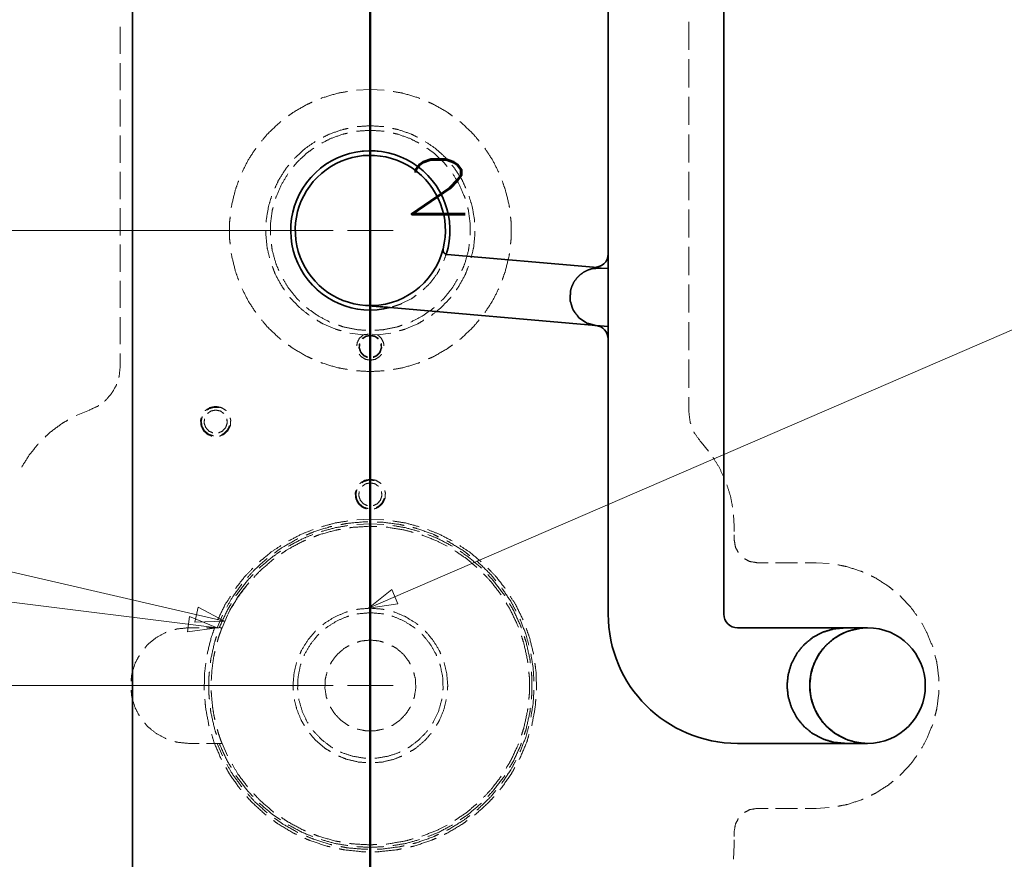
# Model space of a CAD drawing. Header units: millimetres. Extents: x 0 to 1189, y 0 to 841.
# Tile 8 of 28: x 386 to 494, y 360 to 452. Entities that reach past the tile are written whole.
import ezdxf

# ---------------------------------------------------------------- set-up
doc = ezdxf.new("R2010")
doc.units = ezdxf.units.MM
doc.layers.add('1', color=7, linetype='Continuous')
doc.styles.add('mdcsolid', font='simplex.shx')

msp = doc.modelspace()

# ---------------------------------------------------------------- linework, layer by layer
at = {"layer": '1', "color": 4, "linetype": 'Continuous', "lineweight": 13}
for p, q in [((424.42, 232.68), (424.42, 653.52)), ((420.34, 428.6), (276.92, 428.6)), ((420.34, 378.6), (276.92, 378.6))]:
    msp.add_line(p, q, dxfattribs=at)
at = {"layer": '1', "color": 253, "linetype": 'Continuous', "lineweight": 35}
for p, q in [((398.27, 570.75), (398.27, 326.04)), ((450.57, 426.04), (450.57, 516.65)), ((463.27, 386.45), (463.27, 470.5)), ((448.94, 424.55), (432.86, 425.95)), ((450.57, 426.04), (450.57, 424.4)), ((450.57, 424.4), (449.81, 424.47)), ((423.9, 420.36), (423.91, 420.36)), ((426.62, 420.12), (449.2, 418.15)), ((449.25, 418.14), (450.57, 418.03)), ((450.57, 418.03), (450.57, 416.65)), ((450.57, 386.45), (450.57, 416.65)), ((479.07, 384.95), (464.77, 384.95)), ((478.79, 384.94), (476.57, 384.94)), ((476.97, 384.59), (476.95, 384.58)), ((476.95, 372.61), (476.96, 372.61)), ((479.07, 372.25), (464.77, 372.25)), ((476.57, 372.25), (478.79, 372.25))]:
    msp.add_line(p, q, dxfattribs=at)
at = {"layer": '1', "color": 1, "linetype": 'Continuous', "lineweight": 50}
for p, q in [((424.42, 451.11), (424.42, 454.08)), ((424.42, 451.29), (424.42, 436.75)), ((424.42, 447.15), (424.42, 450.12)), ((424.42, 428.34), (424.42, 446.16)), ((424.42, 435.95), (424.42, 433.52)), ((424.42, 432.72), (424.42, 430.29)), ((424.42, 429.49), (424.42, 422.22)), ((424.42, 424.38), (424.42, 427.35)), ((424.42, 420.42), (424.42, 423.39)), ((424.42, 422.22), (424.42, 413.89)), ((424.42, 401.61), (424.42, 419.43)), ((424.42, 412.96), (424.42, 410.18)), ((424.42, 409.26), (424.42, 406.48)), ((424.42, 405.55), (424.42, 397.22)), ((424.42, 397.65), (424.42, 400.62)), ((424.42, 397.22), (424.42, 388.4)), ((424.42, 393.69), (424.42, 396.66)), ((424.42, 374.88), (424.42, 392.7)), ((424.42, 387.42), (424.42, 384.48)), ((424.42, 383.5), (424.42, 380.56)), ((424.42, 379.58), (424.42, 361.93)), ((424.42, 370.92), (424.42, 373.89)), ((424.42, 366.96), (424.42, 369.93)), ((424.42, 348.15), (424.42, 365.97)), ((424.42, 360.95), (424.42, 358.01))]:
    msp.add_line(p, q, dxfattribs=at)
at = {"layer": '1', "color": 251, "linetype": 'Continuous', "lineweight": 13}
for p, q in [((459.42, 448.43), (459.42, 451.53)), ((396.92, 450.98), (396.92, 447.99)), ((396.92, 446.99), (396.92, 444)), ((459.42, 444.31), (459.42, 447.4)), ((424.42, 444.1), (422.91, 444.01)), ((425.94, 444.01), (424.42, 444.1)), ((396.92, 443), (396.92, 440.01)), ((459.42, 440.19), (459.42, 443.28)), ((396.92, 439.02), (396.92, 436.03)), ((459.42, 436.06), (459.42, 439.15)), ((396.92, 435.03), (396.92, 432.04)), ((459.42, 431.94), (459.42, 435.03)), ((396.92, 431.04), (396.92, 428.05)), ((459.42, 427.82), (459.42, 430.91)), ((396.92, 427.05), (396.92, 424.06)), ((459.42, 423.69), (459.42, 426.78)), ((396.92, 423.07), (396.92, 420.08)), ((459.42, 419.57), (459.42, 422.66)), ((396.92, 419.08), (396.92, 416.09)), ((459.42, 415.45), (459.42, 418.54)), ((422.16, 417.32), (423.62, 417.12)), ((425.23, 417.12), (424.63, 417.2)), ((425.23, 417.12), (426.68, 417.32)), ((396.92, 415.09), (396.92, 413.6)), ((459.42, 411.32), (459.42, 414.41)), ((459.42, 408.74), (459.42, 410.29)), ((393.55, 408.87), (392.1, 408.27)), ((461.58, 404.35), (460.78, 405.33)), ((464.42, 396.1), (464.34, 397.36)), ((424.42, 396.37), (422.93, 396.29)), ((424.42, 396.87), (422.94, 396.79)), ((425.91, 396.79), (424.42, 396.87)), ((425.92, 396.29), (424.42, 396.37)), ((464.42, 395.53), (464.42, 396.1)), ((464.42, 394.6), (464.42, 395.16)), ((468.14, 392.1), (466.92, 392.1)), ((471.39, 392.1), (468.96, 392.1)), ((473.42, 392.1), (472.21, 392.1)), ((474.87, 392), (473.42, 392.1)), ((407.58, 384.95), (408.19, 386.32)), ((408.12, 384.95), (408.74, 386.32)), ((405.61, 384.95), (404.42, 384.95)), ((407.58, 384.95), (406.4, 384.95)), ((407.78, 384.95), (407.58, 384.95)), ((408.12, 384.95), (407.92, 384.95)), ((404.42, 372.25), (405.61, 372.25)), ((406.4, 372.25), (407.58, 372.25)), ((407.58, 372.25), (407.78, 372.25)), ((408.19, 370.87), (407.58, 372.25)), ((407.92, 372.25), (408.12, 372.25)), ((408.74, 370.87), (408.12, 372.25)), ((466.92, 365.1), (468.14, 365.1)), ((468.96, 365.1), (471.39, 365.1)), ((472.21, 365.1), (473.42, 365.1)), ((473.42, 365.1), (474.87, 365.19)), ((464.42, 362.03), (464.42, 362.6)), ((464.42, 361.1), (464.42, 361.66)), ((464.33, 359.53), (464.42, 361.1))]:
    msp.add_line(p, q, dxfattribs=at)
at = {"layer": '1', "color": 7, "linetype": 'Continuous', "lineweight": 13}
for p, q in [((562.15, 446.69), (424.21, 387.1)), ((285.57, 414.15), (408.41, 385.66)), ((288.22, 399.81), (407.58, 384.95)), ((426.79, 389.14), (424.21, 387.1)), ((427.46, 387.57), (426.79, 389.14)), ((424.21, 387.1), (427.46, 387.57)), ((405.51, 387.21), (405.13, 385.55)), ((408.41, 385.66), (405.51, 387.21)), ((404.54, 386.18), (404.33, 384.49)), ((407.58, 384.95), (404.54, 386.18)), ((405.13, 385.55), (408.41, 385.66)), ((404.33, 384.49), (407.58, 384.95))]:
    msp.add_line(p, q, dxfattribs=at)
at = {"layer": '1', "color": 30, "linetype": 'Continuous', "lineweight": 13}
for p, q in [((424.42, 426.1), (424.42, 431.1)), ((421.92, 428.6), (426.92, 428.6)), ((424.42, 376.1), (424.42, 381.1)), ((424.42, 376.1), (424.42, 381.1)), ((424.42, 376.1), (424.42, 381.1)), ((421.92, 378.6), (426.92, 378.6)), ((421.92, 378.6), (426.92, 378.6)), ((421.92, 378.6), (426.92, 378.6))]:
    msp.add_line(p, q, dxfattribs=at)
at = {"layer": '1', "color": 253, "linetype": 'Continuous', "lineweight": 35}
for centre, radius, start, end in [((424.42, 428.6), 8.75, 342.5352, 284.512), ((424.42, 428.6), 8.25, 345.8097, 266.3697), ((424.42, 428.6), 8.25, 266.3697, 345.8097), ((432.91, 426.45), 0.5, 254.1724, 265), ((449.07, 426.04), 1.5, 265, 0), ((449.07, 416.65), 1.5, 0, 85), ((464.77, 386.45), 14.2, 180, 270), ((464.77, 386.45), 1.5, 180, 270), ((479.07, 378.6), 6.35, 109.551, 250.449), ((479.07, 378.6), 6.35, 90, 92.5423), ((479.07, 378.6), 6.35, 270, 90), ((479.07, 378.6), 6.35, 267.4577, 270)]:
    msp.add_arc(centre, radius, start, end, dxfattribs=at)
at = {"layer": '1', "color": 4, "linetype": 'Continuous', "lineweight": 13}
msp.add_arc((424.42, 378.6), 17.5, 139.7879, 153.5267, dxfattribs=at)
at = {"layer": '1', "color": 251, "linetype": 'Continuous', "lineweight": 13}
for points, knots in [([(421.9, 443.86), (420.85, 443.68), (419.12, 443.16), (418.97, 443.09)], [0, 0, 0.351858, 0.944448, 1, 1]), ([(429.88, 443.09), (429.73, 443.16), (428, 443.68), (426.94, 443.86)], [0, 0, 0.055553, 0.64815, 1, 1]), ([(418.04, 442.69), (417.47, 442.45), (415.91, 441.55), (415.41, 441.18)], [0, 0, 0.203708, 0.796296, 1, 1]), ([(433.44, 441.18), (432.94, 441.55), (431.38, 442.45), (430.81, 442.69)], [0, 0, 0.203704, 0.796292, 1, 1]), ([(414.6, 440.57), (414.46, 440.47), (413.15, 439.23), (412.46, 438.41)], [0, 0, 0.055559, 0.648155, 1, 1]), ([(436.39, 438.41), (435.7, 439.23), (434.39, 440.47), (434.25, 440.57)], [0, 0, 0.351854, 0.944441, 1, 1]), ([(421.99, 439.81), (421.39, 439.69), (419.94, 439.19), (419.23, 438.83)], [0, 0, 0.210151, 0.731877, 1, 1]), ([(424.42, 439.6), (422.93, 439.5), (422.9, 439.49)], [0, 0, 0.985506, 1, 1]), ([(425.89, 440), (424.42, 440.1), (422.96, 440)], [0, 0, 0.499993, 1, 1]), ([(425.94, 439.49), (425.92, 439.5), (424.42, 439.6)], [0, 0, 0.014495, 1, 1]), ([(429.61, 438.83), (428.91, 439.19), (427.46, 439.69), (426.85, 439.81)], [0, 0, 0.268114, 0.78986, 1, 1]), ([(418.37, 438.36), (417.3, 437.63), (416.16, 436.6), (416.09, 436.52)], [0, 0, 0.442025, 0.963769, 1, 1]), ([(421.91, 439.28), (421.46, 439.19), (420.04, 438.69), (419.08, 438.19)], [0, 0, 0.152176, 0.644925, 1, 1]), ([(429.77, 438.19), (428.81, 438.69), (427.39, 439.19), (426.94, 439.28)], [0, 0, 0.35507, 0.847826, 1, 1]), ([(432.75, 436.52), (432.69, 436.6), (431.55, 437.63), (430.47, 438.36)], [0, 0, 0.03624, 0.557975, 1, 1]), ([(411.84, 437.62), (411, 436.35), (410.32, 434.99)], [0, 0, 0.499997, 1, 1]), ([(418.22, 437.65), (417.48, 437.13), (416.38, 436.11), (415.98, 435.61)], [0, 0, 0.297093, 0.789846, 1, 1]), ([(424.42, 437.35), (423.09, 437.24), (422.96, 437.21)], [0, 0, 0.910566, 1, 1]), ([(425.89, 437.21), (425.76, 437.24), (424.42, 437.35)], [0, 0, 0.089409, 1, 1]), ([(432.87, 435.61), (432.47, 436.11), (431.37, 437.13), (430.63, 437.65)], [0, 0, 0.210145, 0.702897, 1, 1]), ([(438.53, 434.99), (437.85, 436.35), (437.01, 437.62)], [0, 0, 0.5, 1, 1]), ([(422.01, 436.99), (421.78, 436.94), (420.54, 436.44), (419.39, 435.75), (419.36, 435.73)], [0, 0, 0.077231, 0.532521, 0.987803, 1, 1]), ([(429.49, 435.73), (429.46, 435.75), (428.31, 436.44), (427.06, 436.94), (426.84, 436.99)], [0, 0, 0.012197, 0.467479, 0.922769, 1, 1]), ([(415.46, 435.77), (415.17, 435.43), (414.34, 434.13), (413.94, 433.26)], [0, 0, 0.15218, 0.673913, 1, 1]), ([(418.61, 435.11), (418.36, 434.9), (417.47, 433.9), (416.77, 432.83)], [0, 0, 0.10976, 0.565045, 1, 1]), ([(432.08, 432.83), (431.38, 433.9), (430.49, 434.9), (430.24, 435.11)], [0, 0, 0.434964, 0.89025, 1, 1]), ([(434.91, 433.26), (434.51, 434.13), (433.68, 435.43), (433.39, 435.77)], [0, 0, 0.326091, 0.847812, 1, 1]), ([(409.94, 434.05), (409.58, 433.04), (409.16, 431.29), (409.14, 431.12)], [0, 0, 0.351855, 0.944443, 1, 1]), ([(415.36, 434.81), (414.66, 433.66), (414.06, 432.28), (414, 432.09)], [0, 0, 0.442026, 0.934787, 1, 1]), ([(434.85, 432.09), (434.79, 432.28), (434.19, 433.66), (433.49, 434.81)], [0, 0, 0.065213, 0.557968, 1, 1]), ([(439.71, 431.12), (439.69, 431.29), (439.27, 433.04), (438.91, 434.05)], [0, 0, 0.055556, 0.648144, 1, 1]), ([(413.57, 432.36), (413.24, 431.28), (412.98, 429.76), (412.97, 429.49)], [0, 0, 0.384063, 0.905799, 1, 1]), ([(416.36, 431.94), (416.19, 431.55), (415.83, 430.26), (415.7, 429.09)], [0, 0, 0.142273, 0.597567, 1, 1]), ([(433.15, 429.09), (433.01, 430.26), (432.66, 431.55), (432.49, 431.94)], [0, 0, 0.402432, 0.857727, 1, 1]), ([(435.88, 429.49), (435.87, 429.76), (435.61, 431.28), (435.27, 432.36)], [0, 0, 0.0942, 0.615933, 1, 1]), ([(413.73, 431.11), (413.65, 430.83), (413.45, 429.35), (413.45, 428.09)], [0, 0, 0.094207, 0.586961, 1, 1]), ([(435.4, 428.09), (435.4, 429.35), (435.2, 430.83), (435.12, 431.11)], [0, 0, 0.41304, 0.905797, 1, 1]), ([(409.02, 430.11), (408.95, 429.5), (408.95, 427.69), (409.02, 427.08)], [0, 0, 0.2037, 0.7963, 1, 1]), ([(439.83, 427.08), (439.9, 427.69), (439.9, 429.5), (439.83, 430.11)], [0, 0, 0.2037, 0.7963, 1, 1]), ([(412.94, 428.51), (412.93, 428.23), (413.08, 426.7), (413.34, 425.6)], [0, 0, 0.094201, 0.615945, 1, 1]), ([(415.71, 428.11), (415.73, 427.59), (415.99, 426.28), (416.35, 425.25)], [0, 0, 0.174803, 0.630087, 1, 1]), ([(432.49, 425.25), (432.86, 426.28), (433.12, 427.59), (433.14, 428.11)], [0, 0, 0.369912, 0.825198, 1, 1]), ([(435.51, 425.6), (435.77, 426.7), (435.92, 428.23), (435.91, 428.51)], [0, 0, 0.384053, 0.905798, 1, 1]), ([(413.55, 427.08), (413.65, 426.36), (414.06, 424.91), (414.38, 424.16)], [0, 0, 0.239125, 0.731885, 1, 1]), ([(434.47, 424.16), (434.79, 424.91), (435.2, 426.36), (435.3, 427.08)], [0, 0, 0.268115, 0.760874, 1, 1]), ([(409.14, 426.07), (409.16, 425.9), (409.58, 424.15), (409.94, 423.14)], [0, 0, 0.055557, 0.648145, 1, 1]), ([(438.91, 423.14), (439.27, 424.15), (439.69, 425.9), (439.71, 426.07)], [0, 0, 0.351856, 0.944444, 1, 1]), ([(413.64, 424.67), (413.98, 423.77), (414.72, 422.43), (414.98, 422.07)], [0, 0, 0.326082, 0.847825, 1, 1]), ([(416.79, 424.38), (417.08, 423.84), (417.89, 422.77), (418.61, 422.09)], [0, 0, 0.207322, 0.662601, 1, 1]), ([(430.24, 422.09), (430.96, 422.77), (431.77, 423.84), (432.06, 424.38)], [0, 0, 0.337399, 0.792678, 1, 1]), ([(433.87, 422.07), (434.13, 422.43), (434.87, 423.77), (435.21, 424.67)], [0, 0, 0.152176, 0.673916, 1, 1]), ([(414.83, 423.25), (415.44, 422.25), (416.38, 421.09), (416.66, 420.83)], [0, 0, 0.384061, 0.876821, 1, 1]), ([(432.19, 420.83), (432.47, 421.09), (433.41, 422.25), (434.02, 423.25)], [0, 0, 0.123188, 0.615942, 1, 1]), ([(410.32, 422.2), (411, 420.85), (411.84, 419.57)], [0, 0, 0.500003, 1, 1]), ([(437.01, 419.57), (437.85, 420.85), (438.53, 422.2)], [0, 0, 0.5, 1, 1]), ([(415.56, 421.28), (415.62, 421.19), (416.69, 420.08), (417.71, 419.27)], [0, 0, 0.036229, 0.557967, 1, 1]), ([(419.38, 421.48), (419.95, 421.07), (421.15, 420.48), (422.01, 420.21)], [0, 0, 0.23984, 0.69512, 1, 1]), ([(426.84, 420.21), (427.7, 420.48), (428.9, 421.07), (429.47, 421.48)], [0, 0, 0.304867, 0.76016, 1, 1]), ([(431.14, 419.27), (432.16, 420.08), (433.22, 421.19), (433.29, 421.28)], [0, 0, 0.442027, 0.963771, 1, 1]), ([(417.4, 420.14), (417.48, 420.06), (418.71, 419.19), (419.98, 418.53)], [0, 0, 0.036232, 0.528979, 1, 1]), ([(422.96, 419.99), (423.75, 419.87), (425.09, 419.87), (425.89, 419.99)], [0, 0, 0.272355, 0.727645, 1, 1]), ([(428.87, 418.53), (430.14, 419.19), (431.37, 420.06), (431.45, 420.14)], [0, 0, 0.471009, 0.963768, 1, 1]), ([(412.46, 418.78), (413.15, 417.96), (414.46, 416.72), (414.6, 416.62)], [0, 0, 0.351855, 0.944441, 1, 1]), ([(418.53, 418.75), (419.21, 418.34), (420.62, 417.74), (421.22, 417.58)], [0, 0, 0.268116, 0.789864, 1, 1]), ([(420.94, 418.19), (421.46, 418), (422.93, 417.7), (423.92, 417.63)], [0, 0, 0.181156, 0.673909, 1, 1]), ([(424.93, 417.63), (425.92, 417.7), (427.39, 418), (427.91, 418.19)], [0, 0, 0.326086, 0.818834, 1, 1]), ([(427.63, 417.58), (428.23, 417.74), (429.64, 418.34), (430.32, 418.75)], [0, 0, 0.21015, 0.731884, 1, 1]), ([(434.25, 416.62), (434.39, 416.72), (435.7, 417.96), (436.39, 418.78)], [0, 0, 0.055559, 0.648136, 1, 1]), ([(423.62, 417.12), (423.22, 416.75), (422.97, 416.25), (422.94, 415.91)], [0, 0, 0.380937, 0.761906, 1, 1]), ([(424.42, 417.1), (423.91, 416.99), (423.54, 416.73)], [0, 0, 0.533331, 1, 1]), ([(424.42, 417.05), (423.94, 416.94), (423.58, 416.69)], [0, 0, 0.533312, 1, 1]), ([(424.22, 417.2), (423.76, 417.15), (423.62, 417.12)], [0, 0, 0.764396, 1, 1]), ([(425.31, 416.73), (424.94, 416.99), (424.42, 417.1)], [0, 0, 0.46665, 1, 1]), ([(425.27, 416.69), (424.91, 416.94), (424.42, 417.05)], [0, 0, 0.466668, 1, 1]), ([(425.91, 415.91), (425.88, 416.25), (425.63, 416.75), (425.23, 417.12)], [0, 0, 0.238092, 0.619062, 1, 1]), ([(415.41, 416.02), (415.91, 415.65), (417.47, 414.74), (418.04, 414.5)], [0, 0, 0.203703, 0.796298, 1, 1]), ([(423.22, 416.17), (423.17, 415.71), (423.34, 415.22), (423.69, 414.83), (424.1, 414.64)], [0, 0, 0.233342, 0.500001, 0.76667, 1, 1]), ([(423.28, 416.15), (423.23, 415.72), (423.38, 415.25), (423.72, 414.87), (424.12, 414.7)], [0, 0, 0.233328, 0.499995, 0.766664, 1, 1]), ([(424.73, 414.7), (425.13, 414.87), (425.46, 415.25), (425.62, 415.72), (425.57, 416.15)], [0, 0, 0.233333, 0.500012, 0.766675, 1, 1]), ([(424.75, 414.64), (425.16, 414.83), (425.51, 415.22), (425.67, 415.71), (425.63, 416.17)], [0, 0, 0.233347, 0.499998, 0.766661, 1, 1]), ([(430.81, 414.5), (431.38, 414.74), (432.94, 415.65), (433.44, 416.02)], [0, 0, 0.203702, 0.796297, 1, 1]), ([(423.2, 415), (423.41, 414.73), (423.88, 414.44), (424.42, 414.34), (424.97, 414.44), (425.44, 414.73), (425.65, 415)], [0, 0, 0.119055, 0.309518, 0.500001, 0.69047, 0.880945, 1, 1]), ([(396.92, 413.6), (396.82, 412.57), (396.78, 412.45)], [0, 0, 0.8889, 1, 1]), ([(418.97, 414.1), (419.12, 414.03), (420.85, 413.51), (421.9, 413.33)], [0, 0, 0.055552, 0.648142, 1, 1]), ([(426.94, 413.33), (428, 413.51), (429.73, 414.03), (429.88, 414.1)], [0, 0, 0.35185, 0.944447, 1, 1]), ([(422.91, 413.18), (424.42, 413.1), (425.94, 413.18)], [0, 0, 0.500007, 1, 1]), ([(396.54, 411.71), (396.5, 411.59), (395.99, 410.69), (395.31, 409.92), (395.21, 409.84)], [0, 0, 0.05555, 0.499996, 0.944446, 1, 1]), ([(394.59, 409.38), (394.48, 409.3), (393.55, 408.87)], [0, 0, 0.111079, 1, 1]), ([(407.42, 409.26), (406.82, 409.15), (406.3, 408.83), (406.26, 408.77)], [0, 0, 0.470593, 0.941181, 1, 1]), ([(407.84, 409.13), (407.26, 409.17), (406.71, 409.02), (406.51, 408.87)], [0, 0, 0.410258, 0.820503, 1, 1]), ([(408.59, 408.77), (408.55, 408.83), (408.03, 409.15), (407.42, 409.26)], [0, 0, 0.058817, 0.52942, 1, 1]), ([(405.84, 408.02), (405.76, 407.75), (405.82, 407.14), (406.09, 406.59), (406.55, 406.18), (407, 406)], [0, 0, 0.107843, 0.343131, 0.578425, 0.81372, 1, 1]), ([(405.94, 408.15), (405.84, 407.63), (405.93, 407.06), (406.21, 406.57), (406.66, 406.21), (407.17, 406.04)], [0, 0, 0.192308, 0.397435, 0.602561, 0.807696, 1, 1]), ([(407.42, 408.87), (406.9, 408.76), (406.53, 408.49)], [0, 0, 0.533338, 1, 1]), ([(407.42, 408.87), (406.9, 408.76), (406.53, 408.49)], [0, 0, 0.533314, 1, 1]), ([(408.32, 408.49), (407.94, 408.76), (407.42, 408.87)], [0, 0, 0.466662, 1, 1]), ([(408.32, 408.49), (407.94, 408.76), (407.42, 408.87)], [0, 0, 0.466649, 1, 1]), ([(407.85, 406), (408.3, 406.18), (408.75, 406.59), (409.03, 407.14), (409.08, 407.75), (409.01, 408.02)], [0, 0, 0.18628, 0.421577, 0.656872, 0.892161, 1, 1]), ([(459.64, 407.36), (459.58, 407.5), (459.42, 408.74)], [0, 0, 0.111106, 1, 1]), ([(391.18, 407.76), (390.54, 407.4), (389.2, 406.4), (388.67, 405.89)], [0, 0, 0.233335, 0.766668, 1, 1]), ([(406.2, 407.92), (406.15, 407.46), (406.32, 406.96), (406.67, 406.56), (407.1, 406.37)], [0, 0, 0.23332, 0.499993, 0.766665, 1, 1]), ([(406.2, 407.92), (406.15, 407.46), (406.32, 406.96), (406.67, 406.56), (407.1, 406.37)], [0, 0, 0.233333, 0.499995, 0.766669, 1, 1]), ([(407.75, 406.37), (408.18, 406.56), (408.53, 406.96), (408.69, 407.46), (408.65, 407.92)], [0, 0, 0.233335, 0.500008, 0.766681, 1, 1]), ([(407.75, 406.37), (408.18, 406.56), (408.53, 406.96), (408.7, 407.46), (408.65, 407.92)], [0, 0, 0.233335, 0.499999, 0.766666, 1, 1]), ([(408.07, 406.17), (408.3, 406.27), (408.71, 406.67), (408.96, 407.18)], [0, 0, 0.179488, 0.589743, 1, 1]), ([(460.78, 405.33), (460.04, 406.34), (459.98, 406.48)], [0, 0, 0.888893, 1, 1]), ([(387.93, 405.16), (386.94, 403.94), (386.11, 402.61)], [0, 0, 0.499998, 1, 1]), ([(463.3, 401.44), (462.76, 402.59), (462.08, 403.66)], [0, 0, 0.500002, 1, 1]), ([(424.42, 401.26), (423.82, 401.15), (423.3, 400.83), (423.26, 400.77)], [0, 0, 0.470605, 0.941187, 1, 1]), ([(424.42, 401.26), (423.82, 401.15), (423.3, 400.83), (423.26, 400.77)], [0, 0, 0.47058, 0.941183, 1, 1]), ([(424.84, 401.13), (424.26, 401.18), (423.71, 401.02), (423.51, 400.87)], [0, 0, 0.410245, 0.820514, 1, 1]), ([(424.42, 400.87), (423.9, 400.76), (423.53, 400.49)], [0, 0, 0.533331, 1, 1]), ([(424.42, 400.87), (423.9, 400.76), (423.53, 400.49)], [0, 0, 0.533321, 1, 1]), ([(425.59, 400.77), (425.55, 400.83), (425.03, 401.15), (424.42, 401.26)], [0, 0, 0.058833, 0.52942, 1, 1]), ([(425.59, 400.77), (425.55, 400.83), (425.03, 401.15), (424.42, 401.26)], [0, 0, 0.058819, 0.529407, 1, 1]), ([(425.32, 400.49), (424.94, 400.76), (424.42, 400.87)], [0, 0, 0.466669, 1, 1]), ([(425.32, 400.49), (424.94, 400.76), (424.42, 400.87)], [0, 0, 0.466679, 1, 1]), ([(464.24, 398.2), (464, 399.45), (463.61, 400.66)], [0, 0, 0.499988, 1, 1]), ([(422.84, 400.02), (422.76, 399.75), (422.82, 399.14), (423.09, 398.59), (423.55, 398.18), (424, 398)], [0, 0, 0.107831, 0.343133, 0.578424, 0.813714, 1, 1]), ([(422.84, 400.02), (422.76, 399.75), (422.82, 399.14), (423.09, 398.59), (423.55, 398.18), (424, 398)], [0, 0, 0.107841, 0.343133, 0.578432, 0.813732, 1, 1]), ([(422.94, 400.15), (422.84, 399.63), (422.93, 399.06), (423.21, 398.57), (423.66, 398.21), (424.17, 398.04)], [0, 0, 0.192307, 0.39743, 0.602561, 0.807683, 1, 1]), ([(423.2, 399.92), (423.15, 399.46), (423.32, 398.96), (423.67, 398.56), (424.1, 398.37)], [0, 0, 0.233336, 0.500003, 0.766666, 1, 1]), ([(423.2, 399.92), (423.15, 399.46), (423.32, 398.96), (423.67, 398.56), (424.1, 398.37)], [0, 0, 0.233319, 0.499992, 0.766665, 1, 1]), ([(424.75, 398.37), (425.17, 398.56), (425.53, 398.96), (425.69, 399.46), (425.65, 399.92)], [0, 0, 0.233348, 0.500005, 0.766667, 1, 1]), ([(424.75, 398.37), (425.18, 398.56), (425.53, 398.96), (425.69, 399.46), (425.65, 399.92)], [0, 0, 0.233335, 0.500007, 0.76668, 1, 1]), ([(424.85, 398), (425.3, 398.18), (425.75, 398.59), (426.03, 399.14), (426.08, 399.75), (426.01, 400.02)], [0, 0, 0.186273, 0.421565, 0.656858, 0.892164, 1, 1]), ([(424.85, 398), (425.3, 398.18), (425.75, 398.59), (426.03, 399.14), (426.08, 399.75), (426.01, 400.02)], [0, 0, 0.18628, 0.421575, 0.656869, 0.892157, 1, 1]), ([(425.07, 398.17), (425.3, 398.27), (425.71, 398.67), (425.96, 399.18)], [0, 0, 0.179494, 0.589742, 1, 1]), ([(421.94, 396.17), (420.6, 395.95), (419.03, 395.52)], [0, 0, 0.454031, 1, 1]), ([(421.96, 396.68), (420.56, 396.46), (419.06, 396.05)], [0, 0, 0.477404, 1, 1]), ([(421.18, 396.28), (421.9, 396.42), (423.82, 396.59), (424.16, 396.58)], [0, 0, 0.24358, 0.884619, 1, 1]), ([(422.13, 395.93), (422.45, 395.98), (424.35, 396.1), (425.15, 396.06)], [0, 0, 0.107849, 0.735297, 1, 1]), ([(425.17, 396.56), (425.74, 396.55), (427.65, 396.3), (428.14, 396.19)], [0, 0, 0.192302, 0.833331, 1, 1]), ([(429.78, 396.05), (428.29, 396.46), (426.89, 396.68)], [0, 0, 0.522602, 1, 1]), ([(429.82, 395.52), (428.25, 395.95), (426.91, 396.17)], [0, 0, 0.545983, 1, 1]), ([(418.09, 395.18), (416.96, 394.73), (415.4, 393.9)], [0, 0, 0.40804, 1, 1]), ([(418.13, 395.73), (416.87, 395.24), (415.44, 394.49)], [0, 0, 0.454801, 1, 1]), ([(417.36, 395.12), (418.18, 395.48), (420.01, 396.05), (420.2, 396.08)], [0, 0, 0.294872, 0.935905, 1, 1]), ([(418.22, 394.94), (418.75, 395.15), (420.58, 395.67), (421.13, 395.76)], [0, 0, 0.186282, 0.813725, 1, 1]), ([(426.16, 396.01), (426.24, 396), (428.12, 395.7), (429.12, 395.43)], [0, 0, 0.0294, 0.656862, 1, 1]), ([(429.11, 395.96), (429.52, 395.86), (431.34, 395.22), (431.93, 394.93)], [0, 0, 0.141035, 0.782056, 1, 1]), ([(430.09, 395.14), (431.72, 394.5), (432.85, 393.91)], [0, 0, 0.578439, 1, 1]), ([(433.41, 394.49), (431.98, 395.24), (430.72, 395.73)], [0, 0, 0.545193, 1, 1]), ([(433.45, 393.9), (431.89, 394.73), (430.75, 395.18)], [0, 0, 0.591952, 1, 1]), ([(414.59, 393.97), (413.53, 393.27), (412.23, 392.19)], [0, 0, 0.432207, 1, 1]), ([(413.89, 393.16), (414.73, 393.76), (416.41, 394.71), (416.44, 394.73)], [0, 0, 0.346151, 0.987171, 1, 1]), ([(414.65, 393.08), (415.31, 393.54), (416.99, 394.44), (417.29, 394.56)], [0, 0, 0.264713, 0.892152, 1, 1]), ([(432.83, 394.5), (433.07, 394.38), (434.71, 393.37), (435.35, 392.87)], [0, 0, 0.089734, 0.730766, 1, 1]), ([(436.62, 392.19), (435.32, 393.27), (434.25, 393.97)], [0, 0, 0.567798, 1, 1]), ([(464.86, 393.21), (464.55, 393.82), (464.42, 394.6)], [0, 0, 0.466653, 1, 1]), ([(414.56, 393.35), (413.67, 392.75), (412.21, 391.51)], [0, 0, 0.362069, 1, 1]), ([(433.72, 393.4), (434.98, 392.55), (436.13, 391.58)], [0, 0, 0.499995, 1, 1]), ([(436.63, 391.51), (435.18, 392.75), (434.29, 393.35)], [0, 0, 0.637931, 1, 1]), ([(410.93, 390.48), (411.73, 391.36), (413.08, 392.57)], [0, 0, 0.397439, 1, 1]), ([(411.6, 390.46), (412.31, 391.22), (413.75, 392.46), (413.82, 392.51)], [0, 0, 0.343133, 0.970587, 1, 1]), ([(436.14, 392.26), (436.23, 392.19), (437.61, 390.85), (438.23, 390.11)], [0, 0, 0.038455, 0.679486, 1, 1]), ([(466.92, 392.1), (466.15, 392.22), (465.54, 392.53)], [0, 0, 0.533338, 1, 1]), ([(478.59, 391.06), (478.39, 391.15), (476.78, 391.67), (475.82, 391.86)], [0, 0, 0.073327, 0.659991, 1, 1]), ([(411.52, 391.5), (410.67, 390.63), (409.59, 389.25)], [0, 0, 0.409609, 1, 1]), ([(411.53, 390.79), (410.88, 390.1), (409.71, 388.57), (409.65, 388.47)], [0, 0, 0.316095, 0.959773, 1, 1]), ([(436.86, 390.88), (437.74, 389.95), (438.8, 388.56)], [0, 0, 0.421568, 1, 1]), ([(439.2, 388.47), (439.14, 388.57), (437.97, 390.1), (437.32, 390.79)], [0, 0, 0.040227, 0.683905, 1, 1]), ([(439.26, 389.25), (438.18, 390.63), (437.33, 391.5)], [0, 0, 0.5904, 1, 1]), ([(408.64, 387.21), (409.31, 388.38), (410.29, 389.72)], [0, 0, 0.448723, 1, 1]), ([(409.22, 387.21), (409.87, 388.31), (410.92, 389.71)], [0, 0, 0.421561, 1, 1]), ([(481.88, 389.09), (481.36, 389.52), (479.93, 390.43), (479.46, 390.65)], [0, 0, 0.233332, 0.82, 1, 1]), ([(438.86, 389.34), (439.91, 387.77), (440.43, 386.78)], [0, 0, 0.628206, 1, 1]), ([(409.05, 388.42), (408.44, 387.45), (407.64, 385.81)], [0, 0, 0.387002, 1, 1]), ([(409.14, 387.61), (408.72, 386.92), (407.91, 385.17), (407.83, 384.93)], [0, 0, 0.270114, 0.913788, 1, 1]), ([(439.34, 387.7), (439.87, 386.81), (440.67, 385.09), (440.7, 385.01)], [0, 0, 0.343145, 0.97059, 1, 1]), ([(441.02, 384.93), (440.94, 385.17), (440.13, 386.92), (439.71, 387.61)], [0, 0, 0.086212, 0.729886, 1, 1]), ([(441.21, 385.81), (440.41, 387.45), (439.8, 388.42)], [0, 0, 0.612993, 1, 1]), ([(484.49, 386.28), (483.83, 387.2), (482.67, 388.44), (482.62, 388.47)], [0, 0, 0.393325, 0.980003, 1, 1]), ([(421.9, 386.71), (421.8, 386.68), (420.56, 386.17), (419.43, 385.47), (419.19, 385.27)], [0, 0, 0.033336, 0.466669, 0.900008, 1, 1]), ([(424.42, 387.1), (423.09, 386.99), (422.89, 386.95)], [0, 0, 0.866689, 1, 1]), ([(424.42, 386.6), (423.14, 386.49), (422.98, 386.46)], [0, 0, 0.888885, 1, 1]), ([(425.95, 386.95), (425.75, 386.99), (424.42, 387.1)], [0, 0, 0.133337, 1, 1]), ([(425.86, 386.46), (425.71, 386.49), (424.42, 386.6)], [0, 0, 0.111115, 1, 1]), ([(429.66, 385.27), (429.42, 385.47), (428.28, 386.17), (427.05, 386.68), (426.95, 386.71)], [0, 0, 0.099991, 0.533324, 0.966664, 1, 1]), ([(422.05, 386.22), (421.89, 386.19), (420.71, 385.68), (419.62, 384.99), (419.5, 384.89)], [0, 0, 0.055557, 0.500007, 0.944435, 1, 1]), ([(429.35, 384.89), (429.23, 384.99), (428.14, 385.68), (426.96, 386.19), (426.8, 386.22)], [0, 0, 0.055565, 0.500005, 0.944443, 1, 1]), ([(440.87, 385.89), (441.51, 384.27), (441.84, 383.05)], [0, 0, 0.576914, 1, 1]), ([(486.23, 382.86), (485.64, 384.34), (485.02, 385.47)], [0, 0, 0.553326, 1, 1]), ([(401.99, 384.46), (400.9, 383.88), (399.93, 383.09), (399.62, 382.7)], [0, 0, 0.416665, 0.833335, 1, 1]), ([(404.42, 384.95), (403.19, 384.82), (402.95, 384.75)], [0, 0, 0.833354, 1, 1]), ([(407.29, 384.89), (406.93, 383.87), (406.48, 382.04)], [0, 0, 0.364404, 1, 1]), ([(407.6, 383.41), (407.72, 383.83), (407.87, 384.27), (407.99, 384.6), (408.07, 384.82), (408.12, 384.95)], [0, 0, 0.27018, 0.557004, 0.774436, 0.9184, 1, 1]), ([(418.41, 384.61), (417.55, 383.59), (416.85, 382.46), (416.69, 382.08)], [0, 0, 0.433334, 0.86667, 1, 1]), ([(418.77, 384.25), (418.65, 384.14), (417.84, 383.14), (417.19, 382.03), (417.14, 381.88)], [0, 0, 0.055557, 0.500006, 0.944443, 1, 1]), ([(431.71, 381.88), (431.65, 382.03), (431.01, 383.14), (430.2, 384.14), (430.08, 384.25)], [0, 0, 0.055557, 0.499994, 0.944443, 1, 1]), ([(432.16, 382.08), (432, 382.46), (431.3, 383.59), (430.44, 384.61)], [0, 0, 0.13333, 0.566658, 1, 1]), ([(442.37, 382.04), (441.92, 383.87), (441.55, 384.89)], [0, 0, 0.635596, 1, 1]), ([(407.51, 383.99), (407.3, 383.35), (406.88, 381.47), (406.84, 381.08)], [0, 0, 0.224132, 0.86782, 1, 1]), ([(424.42, 383.6), (423.42, 383.49), (422.98, 383.36)], [0, 0, 0.688171, 1, 1]), ([(425.87, 383.36), (425.43, 383.49), (424.42, 383.6)], [0, 0, 0.311829, 1, 1]), ([(441.03, 384.05), (441.28, 383.29), (441.69, 381.43), (441.73, 381.11)], [0, 0, 0.26471, 0.892165, 1, 1]), ([(442.01, 381.08), (441.97, 381.47), (441.55, 383.35), (441.34, 383.99)], [0, 0, 0.132179, 0.775868, 1, 1]), ([(406.94, 379.14), (407.02, 380.41), (407.21, 381.75), (407.34, 382.36)], [0, 0, 0.392103, 0.80809, 1, 1]), ([(422.08, 382.98), (421.57, 382.7), (420.8, 382.04), (420.18, 381.24), (420.03, 380.94)], [0, 0, 0.198925, 0.543007, 0.887095, 1, 1]), ([(428.81, 380.94), (428.67, 381.24), (428.05, 382.04), (427.28, 382.7), (426.77, 382.98)], [0, 0, 0.1129, 0.456989, 0.801074, 1, 1]), ([(442.07, 382.08), (442.32, 380.52), (442.4, 379.1)], [0, 0, 0.525641, 1, 1]), ([(399.03, 381.9), (398.56, 381.03), (398.2, 379.83), (398.12, 379.09)], [0, 0, 0.333334, 0.750007, 1, 1]), ([(406.34, 381.06), (406.21, 380.05), (406.16, 378.11), (406.16, 378.1)], [0, 0, 0.34181, 0.997178, 1, 1]), ([(416.31, 381.12), (416.03, 379.93), (415.92, 378.6), (415.96, 378.08)], [0, 0, 0.399998, 0.833325, 1, 1]), ([(416.79, 380.97), (416.74, 380.82), (416.48, 379.56), (416.43, 378.27), (416.45, 378.11)], [0, 0, 0.055557, 0.500006, 0.944452, 1, 1]), ([(432.4, 378.11), (432.42, 378.27), (432.37, 379.56), (432.11, 380.82), (432.05, 380.97)], [0, 0, 0.055546, 0.499994, 0.944448, 1, 1]), ([(432.89, 378.08), (432.93, 378.6), (432.82, 379.93), (432.53, 381.12)], [0, 0, 0.166675, 0.600004, 1, 1]), ([(442.69, 378.1), (442.69, 378.11), (442.64, 380.05), (442.51, 381.06)], [0, 0, 0.002823, 0.65819, 1, 1]), ([(486.9, 379.08), (486.9, 379.44), (486.69, 381.13), (486.48, 381.93)], [0, 0, 0.126665, 0.713327, 1, 1]), ([(406.73, 380.09), (406.68, 379.56), (406.68, 377.63), (406.73, 377.1)], [0, 0, 0.178159, 0.821841, 1, 1]), ([(419.66, 380.04), (419.48, 379.35), (419.43, 378.34), (419.58, 377.34), (419.66, 377.15)], [0, 0, 0.24193, 0.586016, 0.930114, 1, 1]), ([(429.19, 377.15), (429.26, 377.34), (429.42, 378.34), (429.37, 379.35), (429.19, 380.04)], [0, 0, 0.069891, 0.413984, 0.758068, 1, 1]), ([(441.84, 380.11), (441.9, 379.55), (441.9, 377.65), (441.84, 377.08)], [0, 0, 0.186271, 0.813729, 1, 1]), ([(442.12, 377.1), (442.17, 377.63), (442.17, 379.56), (442.12, 380.09)], [0, 0, 0.178159, 0.821841, 1, 1]), ([(398.12, 378.1), (398.2, 377.36), (398.56, 376.17), (399.03, 375.29)], [0, 0, 0.249993, 0.666666, 1, 1]), ([(407.34, 374.84), (407.24, 375.27), (407.08, 376.26), (406.95, 377.62), (406.94, 378.05)], [0, 0, 0.136341, 0.445602, 0.867266, 1, 1]), ([(442.4, 378.1), (442.32, 376.67), (442.07, 375.12)], [0, 0, 0.474366, 1, 1]), ([(486.48, 375.26), (486.69, 376.07), (486.9, 377.75), (486.9, 378.11)], [0, 0, 0.286673, 0.873335, 1, 1]), ([(406.24, 377.11), (406.31, 376.17), (406.67, 374.26), (406.69, 374.19)], [0, 0, 0.319203, 0.974585, 1, 1]), ([(416.07, 377.07), (416.34, 375.97), (416.85, 374.74), (417.17, 374.21)], [0, 0, 0.366666, 0.799999, 1, 1]), ([(416.56, 377.15), (416.58, 376.99), (416.94, 375.76), (417.49, 374.59), (417.59, 374.46)], [0, 0, 0.05556, 0.500006, 0.944453, 1, 1]), ([(431.26, 374.46), (431.35, 374.59), (431.91, 375.76), (432.26, 376.99), (432.28, 377.15)], [0, 0, 0.055547, 0.499999, 0.94444, 1, 1]), ([(431.68, 374.21), (432, 374.74), (432.51, 375.97), (432.77, 377.07)], [0, 0, 0.199995, 0.633335, 1, 1]), ([(442.16, 374.19), (442.18, 374.26), (442.54, 376.17), (442.61, 377.11)], [0, 0, 0.025415, 0.680795, 1, 1]), ([(406.84, 376.11), (406.88, 375.72), (407.3, 373.84), (407.51, 373.21)], [0, 0, 0.13218, 0.775868, 1, 1]), ([(420.03, 376.25), (420.47, 375.54), (421.17, 374.8), (422, 374.22), (422.07, 374.19)], [0, 0, 0.284957, 0.629034, 0.973117, 1, 1]), ([(426.78, 374.19), (426.85, 374.22), (427.68, 374.8), (428.38, 375.54), (428.82, 376.25)], [0, 0, 0.026883, 0.370966, 0.715043, 1, 1]), ([(441.73, 376.08), (441.69, 375.76), (441.28, 373.9), (441.03, 373.14)], [0, 0, 0.107836, 0.735299, 1, 1]), ([(441.34, 373.21), (441.55, 373.84), (441.97, 375.72), (442.01, 376.11)], [0, 0, 0.224132, 0.867821, 1, 1]), ([(399.62, 374.49), (399.93, 374.11), (400.9, 373.32), (401.99, 372.73)], [0, 0, 0.166665, 0.583335, 1, 1]), ([(408.12, 372.25), (408.1, 372.3), (408.03, 372.47), (407.91, 372.8), (407.75, 373.27), (407.6, 373.77), (407.6, 373.78)], [0, 0, 0.035708, 0.147649, 0.363389, 0.671043, 0.993832, 1, 1]), ([(418.13, 373.67), (418.23, 373.53), (419.12, 372.61), (420.15, 371.83), (420.29, 371.76)], [0, 0, 0.055547, 0.499998, 0.944448, 1, 1]), ([(422.97, 373.82), (423.92, 373.62), (424.93, 373.62), (425.87, 373.82)], [0, 0, 0.327955, 0.672045, 1, 1]), ([(428.56, 371.76), (428.7, 371.83), (429.73, 372.61), (430.62, 373.53), (430.71, 373.67)], [0, 0, 0.055552, 0.500002, 0.944453, 1, 1]), ([(441.84, 374.14), (441.51, 372.92), (440.87, 371.31)], [0, 0, 0.423073, 1, 1]), ([(485.02, 371.72), (485.64, 372.85), (486.23, 374.33)], [0, 0, 0.446674, 1, 1]), ([(402.95, 372.44), (403.19, 372.37), (404.42, 372.25)], [0, 0, 0.166646, 1, 1]), ([(406.98, 373.24), (407.23, 372.4), (407.99, 370.6), (408.06, 370.48)], [0, 0, 0.296607, 0.951983, 1, 1]), ([(417.75, 373.36), (418.41, 372.58), (419.43, 371.72), (420.04, 371.34)], [0, 0, 0.333326, 0.766663, 1, 1]), ([(428.81, 371.34), (429.42, 371.72), (430.44, 372.58), (431.1, 373.36)], [0, 0, 0.233337, 0.666665, 1, 1]), ([(440.79, 370.48), (440.86, 370.6), (441.62, 372.4), (441.87, 373.24)], [0, 0, 0.048023, 0.703395, 1, 1]), ([(407.83, 372.26), (407.91, 372.02), (408.72, 370.27), (409.14, 369.58)], [0, 0, 0.086212, 0.729886, 1, 1]), ([(421.14, 371.31), (421.29, 371.23), (422.51, 370.83), (423.78, 370.62), (423.94, 370.62)], [0, 0, 0.055558, 0.5, 0.944445, 1, 1]), ([(424.91, 370.62), (425.07, 370.62), (426.34, 370.83), (427.56, 371.23), (427.7, 371.31)], [0, 0, 0.055555, 0.5, 0.944442, 1, 1]), ([(440.7, 372.19), (440.67, 372.1), (439.87, 370.38), (439.34, 369.49)], [0, 0, 0.02941, 0.656855, 1, 1]), ([(439.71, 369.58), (440.13, 370.27), (440.94, 372.02), (441.02, 372.26)], [0, 0, 0.270114, 0.913788, 1, 1]), ([(420.94, 370.86), (421.8, 370.51), (423.09, 370.2), (423.91, 370.13)], [0, 0, 0.3, 0.733333, 1, 1]), ([(424.94, 370.13), (425.75, 370.2), (427.05, 370.51), (427.9, 370.86)], [0, 0, 0.266667, 0.7, 1, 1]), ([(440.43, 370.41), (439.91, 369.42), (438.86, 367.85)], [0, 0, 0.371794, 1, 1]), ([(482.62, 368.72), (482.67, 368.75), (483.83, 369.99), (484.49, 370.91)], [0, 0, 0.019997, 0.606675, 1, 1]), ([(408.54, 369.61), (408.93, 368.9), (410.05, 367.31), (410.19, 367.15)], [0, 0, 0.274017, 0.929377, 1, 1]), ([(410.29, 367.48), (409.31, 368.81), (408.64, 369.98)], [0, 0, 0.551277, 1, 1]), ([(410.92, 367.48), (409.87, 368.88), (409.22, 369.98)], [0, 0, 0.578434, 1, 1]), ([(438.66, 367.15), (438.8, 367.31), (439.92, 368.9), (440.31, 369.61)], [0, 0, 0.070623, 0.725983, 1, 1]), ([(409.65, 368.72), (409.71, 368.62), (410.88, 367.09), (411.53, 366.4)], [0, 0, 0.040227, 0.683905, 1, 1]), ([(438.8, 368.63), (437.74, 367.24), (436.86, 366.31)], [0, 0, 0.578438, 1, 1]), ([(437.32, 366.4), (437.97, 367.09), (439.14, 368.62), (439.2, 368.72)], [0, 0, 0.316095, 0.959773, 1, 1]), ([(479.46, 366.54), (479.93, 366.77), (481.36, 367.67), (481.88, 368.1)], [0, 0, 0.180007, 0.766668, 1, 1]), ([(438.23, 367.08), (437.61, 366.34), (436.23, 365), (436.14, 364.93)], [0, 0, 0.320514, 0.961545, 1, 1]), ([(410.84, 366.41), (411.33, 365.85), (412.76, 364.53), (412.98, 364.36)], [0, 0, 0.251419, 0.906782, 1, 1]), ([(413.08, 364.62), (411.73, 365.83), (410.93, 366.71)], [0, 0, 0.602568, 1, 1]), ([(413.82, 364.68), (413.75, 364.73), (412.31, 365.97), (411.6, 366.73)], [0, 0, 0.029413, 0.656867, 1, 1]), ([(435.87, 364.36), (436.09, 364.53), (437.52, 365.85), (438.01, 366.41)], [0, 0, 0.093228, 0.748584, 1, 1]), ([(475.82, 365.34), (476.78, 365.52), (478.39, 366.04), (478.59, 366.13)], [0, 0, 0.34001, 0.926667, 1, 1]), ([(412.21, 365.68), (413.67, 364.44), (414.56, 363.84)], [0, 0, 0.637931, 1, 1]), ([(436.13, 365.61), (434.98, 364.64), (433.72, 363.79)], [0, 0, 0.499997, 1, 1]), ([(434.29, 363.84), (435.18, 364.44), (436.63, 365.68)], [0, 0, 0.362069, 1, 1]), ([(465.54, 364.66), (466.15, 364.97), (466.92, 365.1)], [0, 0, 0.466662, 1, 1]), ([(413.78, 363.77), (414.32, 363.37), (416, 362.38), (416.31, 362.24)], [0, 0, 0.228824, 0.884176, 1, 1]), ([(416.44, 362.46), (416.41, 362.48), (414.73, 363.43), (413.89, 364.03)], [0, 0, 0.012829, 0.653844, 1, 1]), ([(417.29, 362.63), (416.99, 362.75), (415.31, 363.65), (414.65, 364.11)], [0, 0, 0.107848, 0.735287, 1, 1]), ([(432.54, 362.24), (432.85, 362.38), (434.53, 363.37), (435.07, 363.77)], [0, 0, 0.115812, 0.771184, 1, 1]), ([(435.35, 364.32), (434.71, 363.82), (433.07, 362.81), (432.83, 362.69)], [0, 0, 0.269234, 0.910266, 1, 1]), ([(464.42, 362.6), (464.55, 363.37), (464.86, 363.98)], [0, 0, 0.533333, 1, 1]), ([(415.4, 363.29), (416.96, 362.46), (418.09, 362.01)], [0, 0, 0.591963, 1, 1]), ([(432.85, 363.28), (431.72, 362.69), (430.09, 362.05)], [0, 0, 0.421567, 1, 1]), ([(430.75, 362.01), (431.89, 362.46), (433.45, 363.29)], [0, 0, 0.408045, 1, 1]), ([(417.21, 361.83), (417.77, 361.58), (419.62, 360.96), (420.02, 360.88)], [0, 0, 0.206207, 0.861575, 1, 1]), ([(420.2, 361.11), (420.01, 361.14), (418.18, 361.72), (417.36, 362.07)], [0, 0, 0.064095, 0.705133, 1, 1]), ([(421.13, 361.43), (420.58, 361.52), (418.75, 362.04), (418.22, 362.25)], [0, 0, 0.186273, 0.813718, 1, 1]), ([(419.03, 361.67), (420.6, 361.24), (421.94, 361.02)], [0, 0, 0.545969, 1, 1]), ([(429.12, 361.76), (428.12, 361.49), (426.24, 361.19), (426.16, 361.19)], [0, 0, 0.343138, 0.970601, 1, 1]), ([(426.91, 361.02), (428.25, 361.24), (429.82, 361.67)], [0, 0, 0.454017, 1, 1]), ([(428.83, 360.88), (429.23, 360.96), (431.08, 361.58), (431.64, 361.83)], [0, 0, 0.138412, 0.79378, 1, 1]), ([(431.93, 362.26), (431.34, 361.98), (429.52, 361.33), (429.11, 361.23)], [0, 0, 0.217944, 0.858968, 1, 1]), ([(420.98, 360.67), (421.52, 360.55), (423.45, 360.35), (423.93, 360.35)], [0, 0, 0.183613, 0.838992, 1, 1]), ([(424.16, 360.61), (423.82, 360.61), (421.9, 360.77), (421.18, 360.91)], [0, 0, 0.115381, 0.756419, 1, 1]), ([(425.15, 361.14), (424.35, 361.1), (422.45, 361.21), (422.13, 361.26)], [0, 0, 0.264703, 0.892151, 1, 1]), ([(424.92, 360.35), (425.4, 360.35), (427.33, 360.55), (427.86, 360.67)], [0, 0, 0.16102, 0.816376, 1, 1]), ([(428.14, 361), (427.65, 360.89), (425.74, 360.64), (425.17, 360.63)], [0, 0, 0.166669, 0.807698, 1, 1])]:
    msp.add_open_spline(points, degree=1, knots=knots, dxfattribs=at)
at = {"layer": '1', "color": 253, "linetype": 'Continuous', "lineweight": 35}
for points, knots in [([(432.77, 425.97), (432.57, 426.08), (432.46, 426.23), (432.42, 426.36), (432.41, 426.49), (432.42, 426.57)], [0, 0, 0.304859, 0.535731, 0.723109, 0.885086, 1, 1]), ([(449.25, 418.14), (448.22, 418.41), (447.34, 419.01), (446.7, 419.87), (446.38, 420.88), (446.42, 421.95), (446.57, 422.45), (446.8, 422.93), (447.11, 423.36), (447.48, 423.73), (447.91, 424.04), (448.38, 424.27), (448.89, 424.42), (449.81, 424.47)], [0, 0, 0.107232, 0.214465, 0.3217, 0.428931, 0.536164, 0.589202, 0.642242, 0.695281, 0.748317, 0.801355, 0.854398, 0.907436, 1, 1]), ([(450.57, 424.4), (450.57, 424.22), (450.57, 423.72), (450.57, 422.96), (450.57, 422), (450.57, 420.36), (450.57, 418.96), (450.57, 418.07), (450.57, 418.03)], [0, 0, 0.028148, 0.107053, 0.227063, 0.377304, 0.633981, 0.853398, 0.993047, 1, 1]), ([(426.62, 420.12), (426.24, 420.16), (423.91, 420.36)], [0, 0, 0.138869, 1, 1]), ([(476.57, 372.25), (475.33, 372.37), (474.14, 372.73), (473.04, 373.32), (472.08, 374.11), (471.29, 375.07), (470.71, 376.17), (470.35, 377.36), (470.22, 378.6), (470.35, 379.83), (470.71, 381.02), (471.29, 382.12), (472.08, 383.08), (473.04, 383.87), (474.14, 384.46), (475.33, 384.82), (476.57, 384.94)], [0, 0, 0.062501, 0.125001, 0.187501, 0.25, 0.3125, 0.375, 0.4375, 0.500001, 0.5625, 0.625, 0.6875, 0.749999, 0.8125, 0.874999, 0.937499, 1, 1]), ([(476.95, 384.58), (476.64, 384.46), (475.52, 383.86), (474.55, 383.06), (473.77, 382.11), (473.2, 381.05), (472.84, 379.86), (472.71, 378.6), (472.84, 377.33), (473.2, 376.14), (473.77, 375.08), (474.55, 374.13), (475.52, 373.33), (476.64, 372.73), (476.95, 372.61)], [0, 0, 0.020877, 0.102311, 0.183205, 0.262008, 0.339087, 0.418746, 0.499999, 0.581255, 0.660915, 0.737993, 0.816796, 0.897689, 0.979124, 1, 1]), ([(478.79, 384.94), (478.78, 384.94), (478.76, 384.94), (478.72, 384.94), (478.64, 384.93), (478.28, 384.9), (476.97, 384.59)], [0, 0, 0.005574, 0.018278, 0.037473, 0.081595, 0.2735, 1, 1]), ([(476.96, 372.61), (477.72, 372.39), (478.49, 372.27), (478.6, 372.26), (478.71, 372.26), (478.75, 372.25), (478.78, 372.25), (478.79, 372.25), (478.79, 372.25)], [0, 0, 0.420972, 0.839839, 0.89719, 0.955357, 0.978092, 0.993621, 0.999823, 1, 1])]:
    msp.add_open_spline(points, degree=1, knots=knots, dxfattribs=at)
at = {"layer": '1', "color": 251, "linetype": 'Continuous', "lineweight": 13}
msp.add_open_spline([(422.93, 360.9), (424.42, 360.82), (425.92, 360.9)], degree=1, dxfattribs=at)

# ---------------------------------------------------------------- texts
at = {"layer": '1', "color": 1, "linetype": 'Continuous', "lineweight": 13, "insert": (427.74, 430.39), "char_height": 6, "attachment_point": 7, "line_spacing_factor": 0.903614, "style": 'mdcsolid'}
msp.add_mtext('\\W1.6213;2', dxfattribs=at)

doc.saveas('drawing.dxf')
